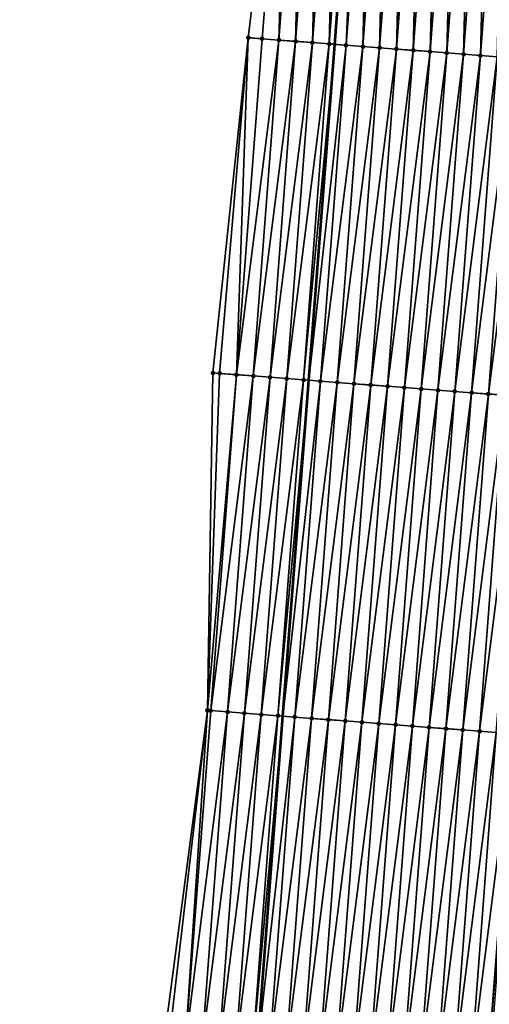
# Model space of a CAD drawing. Header units: feet. Extents: x 2017353 to 2024169, y 808050 to 818690.
# Tile 49 of 256: x 2023404 to 2023432, y 809670 to 809728. Entities that reach past the tile are written whole.
import ezdxf

# ---------------------------------------------------------------- set-up
doc = ezdxf.new("R2010")
doc.units = ezdxf.units.FT
doc.header["$MEASUREMENT"] = 0
for name, color, linetype, lineweight in [('EP_Travel Lane', 172, 'Continuous', 53), ('SB-Road Shots', 141, 'Continuous', 100), ('SB-Road X-Section', 40, 'Continuous', 13)]:
    doc.layers.add(name, color=color, linetype=linetype, lineweight=lineweight)
doc.layers.add('I-77-MM15-17_SB-Surface-BORDER', color=7, linetype='Continuous')
doc.layers.add('I-77-MM15-17_SB-Surface-TIN', color=7, linetype='Continuous')

msp = doc.modelspace()

# ---------------------------------------------------------------- linework, layer by layer
at = {"layer": 'EP_Travel Lane'}
msp.add_polyline3d([(2023407.513, 809527.239, 269.097), (2023409.01, 809547.171, 269.418), (2023410.548, 809567.109, 269.747), (2023412.086, 809587.047, 270.078), (2023413.623, 809606.985, 270.402), (2023415.161, 809626.924, 270.705), (2023416.699, 809646.862, 271.019), (2023418.237, 809666.801, 271.317), (2023419.775, 809686.739, 271.632), (2023421.313, 809706.678, 271.936), (2023422.85, 809726.616, 272.23), (2023424.352, 809746.466, 272.546), (2023425.803, 809766.412, 272.848), (2023427.253, 809786.356, 273.176)], dxfattribs=at)
at = {"layer": 'I-77-MM15-17_SB-Surface-BORDER', "color": 3, "linetype": 'Continuous', "lineweight": -3}
msp.add_polyline3d([(2023404.146, 809527.5, 268.919), (2023407.532, 809547.285, 269.345), (2023405.509, 809567.497, 269.542), (2023406.611, 809587.468, 269.882), (2023408.254, 809607.399, 270.152), (2023409.817, 809627.335, 270.475), (2023410.222, 809647.36, 270.789), (2023412.677, 809667.229, 271.07), (2023415.292, 809687.084, 271.432), (2023415.617, 809707.116, 271.71), (2023417.716, 809727.011, 272.051), (2023420.117, 809746.777, 272.42), (2023421.009, 809766.763, 272.688), (2023422.315, 809786.719, 272.974)], dxfattribs=at)
at = {"layer": 'I-77-MM15-17_SB-Surface-TIN', "color": 128, "linetype": 'Continuous', "lineweight": -3}
for points in [[(2023417.716, 809727.011, 272.051), (2023418.536, 809726.948, 272.07), (2023420.117, 809746.777, 272.42)], [(2023418.536, 809726.948, 272.07), (2023419.533, 809726.871, 272.101), (2023420.117, 809746.777, 272.42)], [(2023419.533, 809726.871, 272.101), (2023421.025, 809746.71, 272.447), (2023420.117, 809746.777, 272.42)], [(2023419.533, 809726.871, 272.101), (2023420.53, 809726.795, 272.139), (2023421.025, 809746.71, 272.447)], [(2023420.53, 809726.795, 272.139), (2023422.022, 809746.637, 272.479), (2023421.025, 809746.71, 272.447)], [(2023420.53, 809726.795, 272.139), (2023421.527, 809726.718, 272.181), (2023422.022, 809746.637, 272.479)], [(2023421.527, 809726.718, 272.181), (2023423.019, 809746.564, 272.51), (2023422.022, 809746.637, 272.479)], [(2023421.527, 809726.718, 272.181), (2023422.525, 809726.641, 272.22), (2023423.019, 809746.564, 272.51)], [(2023422.525, 809726.641, 272.22), (2023424.017, 809746.491, 272.539), (2023423.019, 809746.564, 272.51)], [(2023422.525, 809726.641, 272.22), (2023422.85, 809726.616, 272.23), (2023424.017, 809746.491, 272.539)], [(2023424.017, 809746.491, 272.539), (2023422.85, 809726.616, 272.23), (2023424.352, 809746.466, 272.546)], [(2023423.522, 809726.565, 272.252), (2023424.352, 809746.466, 272.546), (2023422.85, 809726.616, 272.23)], [(2023423.522, 809726.565, 272.252), (2023425.014, 809746.418, 272.562), (2023424.352, 809746.466, 272.546)], [(2023423.522, 809726.565, 272.252), (2023424.519, 809726.488, 272.276), (2023425.014, 809746.418, 272.562)], [(2023424.519, 809726.488, 272.276), (2023426.011, 809746.345, 272.581), (2023425.014, 809746.418, 272.562)], [(2023424.519, 809726.488, 272.276), (2023425.516, 809726.412, 272.295), (2023426.011, 809746.345, 272.581)], [(2023425.516, 809726.412, 272.295), (2023427.009, 809746.272, 272.599), (2023426.011, 809746.345, 272.581)], [(2023425.516, 809726.412, 272.295), (2023426.513, 809726.335, 272.312), (2023427.009, 809746.272, 272.599)], [(2023426.513, 809726.335, 272.312), (2023428.006, 809746.199, 272.619), (2023427.009, 809746.272, 272.599)], [(2023426.513, 809726.335, 272.312), (2023427.51, 809726.259, 272.329), (2023428.006, 809746.199, 272.619)], [(2023427.51, 809726.259, 272.329), (2023429.003, 809746.127, 272.638), (2023428.006, 809746.199, 272.619)], [(2023427.51, 809726.259, 272.329), (2023428.507, 809726.183, 272.346), (2023429.003, 809746.127, 272.638)], [(2023428.507, 809726.183, 272.346), (2023430.001, 809746.054, 272.656), (2023429.003, 809746.127, 272.638)], [(2023428.507, 809726.183, 272.346), (2023429.504, 809726.106, 272.364), (2023430.001, 809746.054, 272.656)], [(2023429.504, 809726.106, 272.364), (2023430.998, 809745.981, 272.672), (2023430.001, 809746.054, 272.656)], [(2023429.504, 809726.106, 272.364), (2023430.501, 809726.03, 272.383), (2023430.998, 809745.981, 272.672)], [(2023430.501, 809726.03, 272.383), (2023431.995, 809745.908, 272.687), (2023430.998, 809745.981, 272.672)], [(2023430.501, 809726.03, 272.383), (2023431.498, 809725.954, 272.399), (2023431.995, 809745.908, 272.687)], [(2023431.498, 809725.954, 272.399), (2023432.993, 809745.835, 272.698), (2023431.995, 809745.908, 272.687)], [(2023431.498, 809725.954, 272.399), (2023432.495, 809725.877, 272.413), (2023432.993, 809745.835, 272.698)], [(2023415.617, 809707.116, 271.71), (2023416.018, 809707.085, 271.721), (2023417.716, 809727.011, 272.051)], [(2023416.018, 809707.085, 271.721), (2023417.015, 809707.008, 271.753), (2023417.716, 809727.011, 272.051)], [(2023417.015, 809707.008, 271.753), (2023418.536, 809726.948, 272.07), (2023417.716, 809727.011, 272.051)], [(2023417.015, 809707.008, 271.753), (2023419.533, 809726.871, 272.101), (2023418.536, 809726.948, 272.07)], [(2023417.015, 809707.008, 271.753), (2023418.012, 809706.932, 271.794), (2023419.533, 809726.871, 272.101)], [(2023418.012, 809706.932, 271.794), (2023420.53, 809726.795, 272.139), (2023419.533, 809726.871, 272.101)], [(2023418.012, 809706.932, 271.794), (2023419.009, 809706.855, 271.84), (2023420.53, 809726.795, 272.139)], [(2023419.009, 809706.855, 271.84), (2023421.527, 809726.718, 272.181), (2023420.53, 809726.795, 272.139)], [(2023419.009, 809706.855, 271.84), (2023420.006, 809706.778, 271.885), (2023421.527, 809726.718, 272.181)], [(2023420.006, 809706.778, 271.885), (2023422.525, 809726.641, 272.22), (2023421.527, 809726.718, 272.181)], [(2023420.006, 809706.778, 271.885), (2023421.003, 809706.701, 271.926), (2023422.525, 809726.641, 272.22)], [(2023422.525, 809726.641, 272.22), (2023421.003, 809706.701, 271.926), (2023422.85, 809726.616, 272.23)], [(2023421.003, 809706.701, 271.926), (2023421.313, 809706.678, 271.936), (2023422.85, 809726.616, 272.23)], [(2023423.522, 809726.565, 272.252), (2023422.85, 809726.616, 272.23), (2023421.313, 809706.678, 271.936)], [(2023422, 809706.625, 271.957), (2023423.522, 809726.565, 272.252), (2023421.313, 809706.678, 271.936)], [(2023422, 809706.625, 271.957), (2023424.519, 809726.488, 272.276), (2023423.522, 809726.565, 272.252)], [(2023422, 809706.625, 271.957), (2023422.997, 809706.548, 271.98), (2023424.519, 809726.488, 272.276)], [(2023422.997, 809706.548, 271.98), (2023425.516, 809726.412, 272.295), (2023424.519, 809726.488, 272.276)], [(2023422.997, 809706.548, 271.98), (2023423.994, 809706.472, 272), (2023425.516, 809726.412, 272.295)], [(2023423.994, 809706.472, 272), (2023426.513, 809726.335, 272.312), (2023425.516, 809726.412, 272.295)], [(2023423.994, 809706.472, 272), (2023424.991, 809706.396, 272.016), (2023426.513, 809726.335, 272.312)], [(2023424.991, 809706.396, 272.016), (2023427.51, 809726.259, 272.329), (2023426.513, 809726.335, 272.312)], [(2023424.991, 809706.396, 272.016), (2023425.988, 809706.319, 272.034), (2023427.51, 809726.259, 272.329)], [(2023425.988, 809706.319, 272.034), (2023428.507, 809726.183, 272.346), (2023427.51, 809726.259, 272.329)], [(2023425.988, 809706.319, 272.034), (2023426.985, 809706.243, 272.054), (2023428.507, 809726.183, 272.346)], [(2023426.985, 809706.243, 272.054), (2023429.504, 809726.106, 272.364), (2023428.507, 809726.183, 272.346)], [(2023426.985, 809706.243, 272.054), (2023427.982, 809706.166, 272.071), (2023429.504, 809726.106, 272.364)], [(2023427.982, 809706.166, 272.071), (2023430.501, 809726.03, 272.383), (2023429.504, 809726.106, 272.364)], [(2023427.982, 809706.166, 272.071), (2023428.979, 809706.09, 272.089), (2023430.501, 809726.03, 272.383)], [(2023428.979, 809706.09, 272.089), (2023431.498, 809725.954, 272.399), (2023430.501, 809726.03, 272.383)], [(2023428.979, 809706.09, 272.089), (2023429.977, 809706.014, 272.107), (2023431.498, 809725.954, 272.399)], [(2023429.977, 809706.014, 272.107), (2023432.495, 809725.877, 272.413), (2023431.498, 809725.954, 272.399)], [(2023429.977, 809706.014, 272.107), (2023430.974, 809705.937, 272.121), (2023432.495, 809725.877, 272.413)], [(2023430.974, 809705.937, 272.121), (2023433.492, 809725.801, 272.431), (2023432.495, 809725.877, 272.413)], [(2023430.974, 809705.937, 272.121), (2023431.971, 809705.861, 272.137), (2023433.492, 809725.801, 272.431)], [(2023431.971, 809705.861, 272.137), (2023434.489, 809725.725, 272.448), (2023433.492, 809725.801, 272.431)], [(2023431.971, 809705.861, 272.137), (2023432.968, 809705.785, 272.156), (2023434.489, 809725.725, 272.448)], [(2023415.292, 809687.084, 271.432), (2023416.018, 809707.085, 271.721), (2023415.617, 809707.116, 271.71)], [(2023415.292, 809687.084, 271.432), (2023417.015, 809707.008, 271.753), (2023416.018, 809707.085, 271.721)], [(2023415.292, 809687.084, 271.432), (2023415.493, 809687.069, 271.441), (2023417.015, 809707.008, 271.753)], [(2023415.493, 809687.069, 271.441), (2023418.012, 809706.932, 271.794), (2023417.015, 809707.008, 271.753)], [(2023415.493, 809687.069, 271.441), (2023416.49, 809686.992, 271.485), (2023418.012, 809706.932, 271.794)], [(2023416.49, 809686.992, 271.485), (2023419.009, 809706.855, 271.84), (2023418.012, 809706.932, 271.794)], [(2023416.49, 809686.992, 271.485), (2023417.487, 809686.915, 271.533), (2023419.009, 809706.855, 271.84)], [(2023417.487, 809686.915, 271.533), (2023420.006, 809706.778, 271.885), (2023419.009, 809706.855, 271.84)], [(2023417.487, 809686.915, 271.533), (2023418.484, 809686.838, 271.58), (2023420.006, 809706.778, 271.885)], [(2023418.484, 809686.838, 271.58), (2023421.003, 809706.701, 271.926), (2023420.006, 809706.778, 271.885)], [(2023418.484, 809686.838, 271.58), (2023419.481, 809686.762, 271.623), (2023421.003, 809706.701, 271.926)], [(2023419.481, 809686.762, 271.623), (2023421.313, 809706.678, 271.936), (2023421.003, 809706.701, 271.926)], [(2023419.481, 809686.762, 271.623), (2023419.775, 809686.739, 271.632), (2023421.313, 809706.678, 271.936)], [(2023422, 809706.625, 271.957), (2023421.313, 809706.678, 271.936), (2023419.775, 809686.739, 271.632)], [(2023420.478, 809686.685, 271.653), (2023422, 809706.625, 271.957), (2023419.775, 809686.739, 271.632)], [(2023420.478, 809686.685, 271.653), (2023422.997, 809706.548, 271.98), (2023422, 809706.625, 271.957)], [(2023421.475, 809686.609, 271.676), (2023422.997, 809706.548, 271.98), (2023420.478, 809686.685, 271.653)], [(2023421.475, 809686.609, 271.676), (2023423.994, 809706.472, 272), (2023422.997, 809706.548, 271.98)], [(2023421.475, 809686.609, 271.676), (2023422.472, 809686.532, 271.696), (2023423.994, 809706.472, 272)], [(2023422.472, 809686.532, 271.696), (2023424.991, 809706.396, 272.016), (2023423.994, 809706.472, 272)], [(2023422.472, 809686.532, 271.696), (2023423.47, 809686.456, 271.716), (2023424.991, 809706.396, 272.016)], [(2023423.47, 809686.456, 271.716), (2023425.988, 809706.319, 272.034), (2023424.991, 809706.396, 272.016)], [(2023423.47, 809686.456, 271.716), (2023424.467, 809686.379, 271.736), (2023425.988, 809706.319, 272.034)], [(2023424.467, 809686.379, 271.736), (2023426.985, 809706.243, 272.054), (2023425.988, 809706.319, 272.034)], [(2023424.467, 809686.379, 271.736), (2023425.464, 809686.303, 271.756), (2023426.985, 809706.243, 272.054)], [(2023425.464, 809686.303, 271.756), (2023427.982, 809706.166, 272.071), (2023426.985, 809706.243, 272.054)], [(2023425.464, 809686.303, 271.756), (2023426.461, 809686.227, 271.775), (2023427.982, 809706.166, 272.071)], [(2023426.461, 809686.227, 271.775), (2023428.979, 809706.09, 272.089), (2023427.982, 809706.166, 272.071)], [(2023426.461, 809686.227, 271.775), (2023427.458, 809686.15, 271.794), (2023428.979, 809706.09, 272.089)], [(2023427.458, 809686.15, 271.794), (2023429.977, 809706.014, 272.107), (2023428.979, 809706.09, 272.089)], [(2023427.458, 809686.15, 271.794), (2023428.455, 809686.074, 271.813), (2023429.977, 809706.014, 272.107)], [(2023428.455, 809686.074, 271.813), (2023430.974, 809705.937, 272.121), (2023429.977, 809706.014, 272.107)], [(2023428.455, 809686.074, 271.813), (2023429.452, 809685.997, 271.832), (2023430.974, 809705.937, 272.121)], [(2023429.452, 809685.997, 271.832), (2023431.971, 809705.861, 272.137), (2023430.974, 809705.937, 272.121)], [(2023429.452, 809685.997, 271.832), (2023430.449, 809685.921, 271.851), (2023431.971, 809705.861, 272.137)], [(2023430.449, 809685.921, 271.851), (2023432.968, 809705.785, 272.156), (2023431.971, 809705.861, 272.137)], [(2023430.449, 809685.921, 271.851), (2023431.446, 809685.845, 271.871), (2023432.968, 809705.785, 272.156)], [(2023431.446, 809685.845, 271.871), (2023433.965, 809705.708, 272.172), (2023432.968, 809705.785, 272.156)], [(2023431.446, 809685.845, 271.871), (2023432.443, 809685.768, 271.892), (2023433.965, 809705.708, 272.172)], [(2023412.677, 809667.229, 271.07), (2023412.974, 809667.206, 271.08), (2023415.292, 809687.084, 271.432)], [(2023412.974, 809667.206, 271.08), (2023413.971, 809667.129, 271.116), (2023415.292, 809687.084, 271.432)], [(2023413.971, 809667.129, 271.116), (2023415.493, 809687.069, 271.441), (2023415.292, 809687.084, 271.432)], [(2023413.971, 809667.129, 271.116), (2023416.49, 809686.992, 271.485), (2023415.493, 809687.069, 271.441)], [(2023413.971, 809667.129, 271.116), (2023414.968, 809667.053, 271.163), (2023416.49, 809686.992, 271.485)], [(2023414.968, 809667.053, 271.163), (2023417.487, 809686.915, 271.533), (2023416.49, 809686.992, 271.485)], [(2023414.968, 809667.053, 271.163), (2023415.965, 809666.976, 271.213), (2023417.487, 809686.915, 271.533)], [(2023415.965, 809666.976, 271.213), (2023418.484, 809686.838, 271.58), (2023417.487, 809686.915, 271.533)], [(2023415.965, 809666.976, 271.213), (2023416.963, 809666.899, 271.263), (2023418.484, 809686.838, 271.58)], [(2023416.963, 809666.899, 271.263), (2023419.481, 809686.762, 271.623), (2023418.484, 809686.838, 271.58)], [(2023416.963, 809666.899, 271.263), (2023417.96, 809666.822, 271.308), (2023419.481, 809686.762, 271.623)], [(2023417.96, 809666.822, 271.308), (2023419.775, 809686.739, 271.632), (2023419.481, 809686.762, 271.623)], [(2023417.96, 809666.822, 271.308), (2023418.237, 809666.801, 271.317), (2023419.775, 809686.739, 271.632)], [(2023420.478, 809686.685, 271.653), (2023419.775, 809686.739, 271.632), (2023418.237, 809666.801, 271.317)], [(2023418.957, 809666.745, 271.342), (2023420.478, 809686.685, 271.653), (2023418.237, 809666.801, 271.317)], [(2023418.957, 809666.745, 271.342), (2023421.475, 809686.609, 271.676), (2023420.478, 809686.685, 271.653)], [(2023418.957, 809666.745, 271.342), (2023419.954, 809666.669, 271.367), (2023421.475, 809686.609, 271.676)], [(2023419.954, 809666.669, 271.367), (2023422.472, 809686.532, 271.696), (2023421.475, 809686.609, 271.676)], [(2023419.954, 809666.669, 271.367), (2023420.951, 809666.593, 271.389), (2023422.472, 809686.532, 271.696)], [(2023420.951, 809666.593, 271.389), (2023423.47, 809686.456, 271.716), (2023422.472, 809686.532, 271.696)], [(2023421.948, 809666.516, 271.409), (2023423.47, 809686.456, 271.716), (2023420.951, 809666.593, 271.389)], [(2023421.948, 809666.516, 271.409), (2023424.467, 809686.379, 271.736), (2023423.47, 809686.456, 271.716)], [(2023421.948, 809666.516, 271.409), (2023422.945, 809666.44, 271.43), (2023424.467, 809686.379, 271.736)], [(2023422.945, 809666.44, 271.43), (2023425.464, 809686.303, 271.756), (2023424.467, 809686.379, 271.736)], [(2023422.945, 809666.44, 271.43), (2023423.942, 809666.363, 271.449), (2023425.464, 809686.303, 271.756)], [(2023423.942, 809666.363, 271.449), (2023426.461, 809686.227, 271.775), (2023425.464, 809686.303, 271.756)], [(2023423.942, 809666.363, 271.449), (2023424.939, 809666.287, 271.471), (2023426.461, 809686.227, 271.775)], [(2023424.939, 809666.287, 271.471), (2023427.458, 809686.15, 271.794), (2023426.461, 809686.227, 271.775)], [(2023424.939, 809666.287, 271.471), (2023425.936, 809666.211, 271.487), (2023427.458, 809686.15, 271.794)], [(2023425.936, 809666.211, 271.487), (2023428.455, 809686.074, 271.813), (2023427.458, 809686.15, 271.794)], [(2023425.936, 809666.211, 271.487), (2023426.933, 809666.134, 271.505), (2023428.455, 809686.074, 271.813)], [(2023426.933, 809666.134, 271.505), (2023429.452, 809685.997, 271.832), (2023428.455, 809686.074, 271.813)], [(2023426.933, 809666.134, 271.505), (2023427.93, 809666.058, 271.525), (2023429.452, 809685.997, 271.832)], [(2023427.93, 809666.058, 271.525), (2023430.449, 809685.921, 271.851), (2023429.452, 809685.997, 271.832)], [(2023427.93, 809666.058, 271.525), (2023428.927, 809665.981, 271.551), (2023430.449, 809685.921, 271.851)], [(2023428.927, 809665.981, 271.551), (2023431.446, 809685.845, 271.871), (2023430.449, 809685.921, 271.851)], [(2023428.927, 809665.981, 271.551), (2023429.924, 809665.905, 271.574), (2023431.446, 809685.845, 271.871)], [(2023429.924, 809665.905, 271.574), (2023432.443, 809685.768, 271.892), (2023431.446, 809685.845, 271.871)], [(2023429.924, 809665.905, 271.574), (2023430.922, 809665.829, 271.589), (2023432.443, 809685.768, 271.892)], [(2023430.922, 809665.829, 271.589), (2023433.44, 809685.692, 271.916), (2023432.443, 809685.768, 271.892)], [(2023430.922, 809665.829, 271.589), (2023431.919, 809665.752, 271.628), (2023433.44, 809685.692, 271.916)], [(2023431.919, 809665.752, 271.628), (2023433.565, 809685.682, 271.919), (2023433.44, 809685.692, 271.916)], [(2023431.919, 809665.752, 271.628), (2023432.06, 809665.741, 271.633), (2023433.565, 809685.682, 271.919)]]:
    msp.add_3dface(points, dxfattribs=at)
at = {"layer": 'SB-Road Shots', "lineweight": 100}
for p in [(2023417.716, 809727.011, 272.051), (2023418.536, 809726.948, 272.07), (2023419.533, 809726.871, 272.101), (2023420.53, 809726.795, 272.139), (2023421.527, 809726.718, 272.181), (2023422.525, 809726.641, 272.22), (2023423.522, 809726.565, 272.252), (2023424.519, 809726.488, 272.276), (2023425.516, 809726.412, 272.295), (2023426.513, 809726.335, 272.312), (2023427.51, 809726.259, 272.329), (2023428.507, 809726.183, 272.346), (2023429.504, 809726.106, 272.364), (2023430.501, 809726.03, 272.383), (2023431.498, 809725.954, 272.399), (2023415.617, 809707.116, 271.71), (2023416.018, 809707.085, 271.721), (2023417.015, 809707.008, 271.753), (2023418.012, 809706.932, 271.794), (2023419.009, 809706.855, 271.84), (2023420.006, 809706.778, 271.885), (2023421.003, 809706.701, 271.926), (2023422, 809706.625, 271.957), (2023422.997, 809706.548, 271.98), (2023423.994, 809706.472, 272), (2023424.991, 809706.396, 272.016), (2023425.988, 809706.319, 272.034), (2023426.985, 809706.243, 272.054), (2023427.982, 809706.166, 272.071), (2023428.979, 809706.09, 272.089), (2023429.977, 809706.014, 272.107), (2023430.974, 809705.937, 272.121), (2023431.971, 809705.861, 272.137), (2023415.292, 809687.084, 271.432), (2023415.493, 809687.069, 271.441), (2023416.49, 809686.992, 271.485), (2023417.487, 809686.915, 271.533), (2023418.484, 809686.838, 271.58), (2023419.481, 809686.762, 271.623), (2023420.478, 809686.685, 271.653), (2023421.475, 809686.609, 271.676), (2023422.472, 809686.532, 271.696), (2023423.47, 809686.456, 271.716), (2023424.467, 809686.379, 271.736), (2023425.464, 809686.303, 271.756), (2023426.461, 809686.227, 271.775), (2023427.458, 809686.15, 271.794), (2023428.455, 809686.074, 271.813), (2023429.452, 809685.997, 271.832), (2023430.449, 809685.921, 271.851), (2023431.446, 809685.845, 271.871)]:
    msp.add_point(p, dxfattribs=at)
at = {"layer": 'SB-Road X-Section', "extrusion": (0.076082, 0.99698, 0.015568), "flags": 128}
for points, elevation in [([(-1955986.238, -14693.88), (-1955985.238, -14693.829), (-1955984.238, -14693.776), (-1955983.238, -14693.725), (-1955982.238, -14693.673), (-1955981.238, -14693.602), (-1955980.238, -14693.547), (-1955979.238, -14693.526), (-1955978.238, -14693.507), (-1955977.238, -14693.483), (-1955976.238, -14693.464), (-1955975.238, -14693.447), (-1955974.238, -14693.431), (-1955973.238, -14693.413), (-1955972.238, -14693.393), (-1955971.238, -14693.374), (-1955970.238, -14693.359), (-1955969.238, -14693.344), (-1955968.918, -14693.34), (-1955968.851, -14693.34), (-1955968.395, -14693.346), (-1955968.238, -14693.349), (-1955967.238, -14693.372), (-1955966.238, -14693.393), (-1955965.238, -14693.411), (-1955964.238, -14693.43), (-1955963.238, -14693.451), (-1955962.238, -14693.47), (-1955961.238, -14693.492), (-1955960.238, -14693.515), (-1955959.238, -14693.536), (-1955958.238, -14693.558), (-1955957.238, -14693.589), (-1955956.238, -14693.621), (-1955955.238, -14693.64), (-1955954.238, -14693.657), (-1955953.238, -14693.675), (-1955952.238, -14693.689), (-1955951.238, -14693.705), (-1955950.238, -14693.723), (-1955949.238, -14693.742), (-1955948.238, -14693.759), (-1955947.238, -14693.776), (-1955946.238, -14693.793), (-1955945.238, -14693.812), (-1955944.238, -14693.836), (-1955943.238, -14693.868), (-1955942.238, -14693.907), (-1955941.238, -14693.948), (-1955940.238, -14693.987), (-1955939.238, -14694.018), (-1955938.415, -14694.037)], 961231.584), ([(-1955986.238, -14693.875), (-1955985.238, -14693.817), (-1955984.238, -14693.761), (-1955983.238, -14693.707), (-1955982.238, -14693.654), (-1955981.238, -14693.585), (-1955980.238, -14693.532), (-1955979.238, -14693.512), (-1955978.238, -14693.493), (-1955977.238, -14693.471), (-1955976.238, -14693.451), (-1955975.238, -14693.435), (-1955974.238, -14693.419), (-1955973.238, -14693.4), (-1955972.238, -14693.377), (-1955971.238, -14693.356), (-1955970.238, -14693.342), (-1955969.583, -14693.339), (-1955969.48, -14693.339), (-1955969.238, -14693.34), (-1955968.238, -14693.361), (-1955967.238, -14693.382), (-1955966.238, -14693.402), (-1955965.238, -14693.421), (-1955964.238, -14693.44), (-1955963.238, -14693.457), (-1955962.238, -14693.479), (-1955961.238, -14693.498), (-1955960.238, -14693.515), (-1955959.238, -14693.531), (-1955958.538, -14693.543), (-1955958.238, -14693.549), (-1955957.238, -14693.576), (-1955956.238, -14693.604), (-1955955.238, -14693.62), (-1955954.238, -14693.64), (-1955953.238, -14693.656), (-1955952.238, -14693.67), (-1955951.238, -14693.687), (-1955950.238, -14693.705), (-1955949.238, -14693.722), (-1955948.238, -14693.742), (-1955947.238, -14693.76), (-1955946.238, -14693.776), (-1955945.238, -14693.796), (-1955944.238, -14693.82), (-1955943.238, -14693.85), (-1955942.238, -14693.891), (-1955941.238, -14693.937), (-1955940.238, -14693.982), (-1955939.238, -14694.023), (-1955938.238, -14694.056), (-1955937.837, -14694.066)], 961211.584), ([(-1955986.238, -14693.884), (-1955985.238, -14693.824), (-1955984.238, -14693.765), (-1955983.238, -14693.702), (-1955982.238, -14693.648), (-1955981.238, -14693.575), (-1955980.238, -14693.537), (-1955979.238, -14693.512), (-1955978.238, -14693.488), (-1955977.238, -14693.468), (-1955976.238, -14693.449), (-1955975.238, -14693.43), (-1955974.238, -14693.415), (-1955973.238, -14693.396), (-1955972.238, -14693.378), (-1955971.238, -14693.357), (-1955970.238, -14693.342), (-1955969.238, -14693.333), (-1955969.106, -14693.332), (-1955969.106, -14693.332), (-1955968.674, -14693.338), (-1955968.238, -14693.35), (-1955967.238, -14693.37), (-1955966.238, -14693.389), (-1955965.238, -14693.406), (-1955964.238, -14693.422), (-1955963.238, -14693.437), (-1955962.238, -14693.454), (-1955961.238, -14693.474), (-1955960.238, -14693.49), (-1955959.238, -14693.503), (-1955958.238, -14693.522), (-1955957.238, -14693.549), (-1955956.238, -14693.573), (-1955955.238, -14693.595), (-1955954.238, -14693.614), (-1955953.238, -14693.633), (-1955952.238, -14693.652), (-1955951.238, -14693.671), (-1955950.238, -14693.69), (-1955949.238, -14693.709), (-1955948.238, -14693.729), (-1955947.238, -14693.749), (-1955946.238, -14693.769), (-1955945.238, -14693.789), (-1955944.238, -14693.812), (-1955943.238, -14693.842), (-1955942.238, -14693.885), (-1955941.238, -14693.932), (-1955940.238, -14693.98), (-1955939.238, -14694.025), (-1955939.037, -14694.033)], 961191.584)]:
    msp.add_lwpolyline(points, dxfattribs=dict(at, elevation=elevation))

doc.saveas('drawing.dxf')
